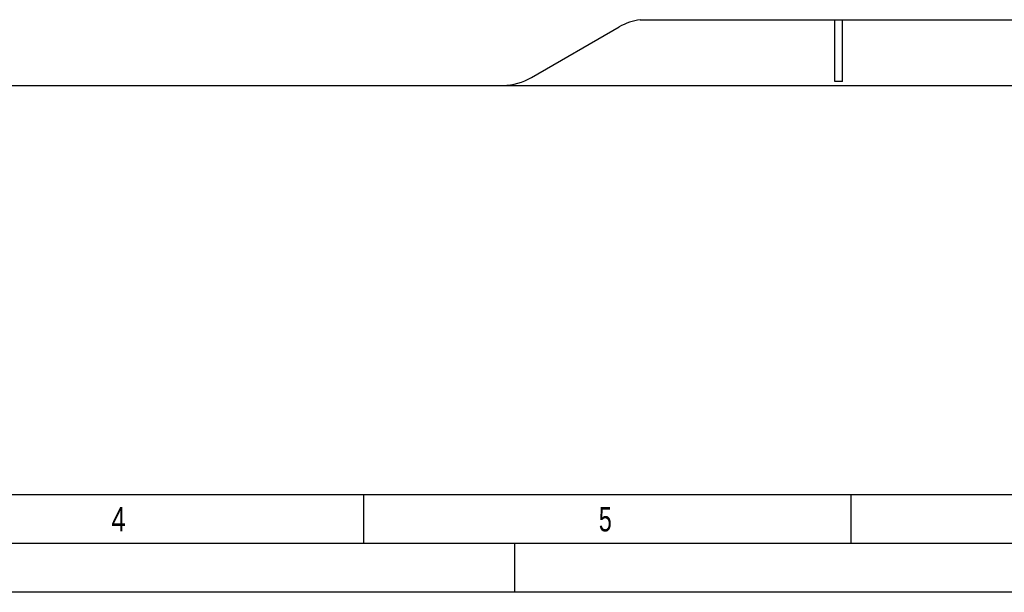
# Model space of a CAD drawing. Header units: millimetres. Extents: x 0 to 1189, y 0 to 841.
# Tile 2 of 131: x 159 to 260, y 0 to 59. Entities that reach past the tile are written whole.
import ezdxf

# ---------------------------------------------------------------- set-up
doc = ezdxf.new("R2010")
doc.units = ezdxf.units.MM
doc.header["$LTSCALE"] = 65.395
doc.layers.get('0').update_dxf_attribs({"linetype": 'CONTINUOUS'})
for name, color, linetype in [('8M25C_GENSET_STD_GRUNDRAHMEN_ABL2569', 7, 'CONTINUOUS'), ('8M25C_GENSET_STD_GRUNDRAHMEN_T1_PBL2570', 7, 'CONTINUOUS'), ('oben_11_VBL2568', 7, 'CONTINUOUS')]:
    doc.layers.add(name, color=color, linetype=linetype)
doc.styles.add('TEXTSTYLE_2', font='txt')

# ---------------------------------------------------------------- blocks, each defined once
blk = doc.blocks.new('8M25C_GENSET_STD_GRUNDRAHMEN_T1_PBL2570', base_point=(194.9, 90))
at = {"layer": '8M25C_GENSET_STD_GRUNDRAHMEN_T1_PBL2570', "color": 7, "linetype": 'Continuous'}
for p, q in [((222.85, 58.74), (330.8, 58.74)), ((242.8, 52.4), (242.8, 58.74)), ((243.6, 52.4), (243.6, 58.74)), ((211.69, 52.8), (220.69, 58)), ((39, 52), (350.8, 52)), ((208.8, 52), (208.8, 52)), ((243.6, 52.4), (242.8, 52.4))]:
    blk.add_line(p, q, dxfattribs=at)
for centre, start, end in [((223.69, 52.8), 97.9913, 120), ((208.69, 58), 271.0088, 300)]:
    blk.add_arc(centre, 6, start, end, dxfattribs=at)
blk = doc.blocks.new('8M25C_GENSET_STD_GRUNDRAHMEN_ABL2569', base_point=(194.9, 90))
at = {"layer": '8M25C_GENSET_STD_GRUNDRAHMEN_T1_PBL2570'}
blk.add_blockref('8M25C_GENSET_STD_GRUNDRAHMEN_T1_PBL2570', (194.9, 90), dxfattribs=at)
blk = doc.blocks.new('OBEN_11_VBL2568', base_point=(222.74, 94.7))
at = {"layer": '8M25C_GENSET_STD_GRUNDRAHMEN_ABL2569'}
blk.add_blockref('8M25C_GENSET_STD_GRUNDRAHMEN_ABL2569', (194.9, 90), dxfattribs=at)

msp = doc.modelspace()

# ---------------------------------------------------------------- linework, layer by layer
at = {"color": 5, "linetype": 'Continuous'}
for p, q in [((1179, 10), (10, 10)), ((194.5, 5), (194.5, 10)), ((244.5, 5), (244.5, 10)), ((210, 0), (210, 5)), ((1189, 0), (0, 0))]:
    msp.add_line(p, q, dxfattribs=at)
at = {"color": 6, "linetype": 'Continuous'}
msp.add_line((1184, 5), (5, 5), dxfattribs=at)

# ---------------------------------------------------------------- block references
at = {"layer": 'oben_11_VBL2568'}
msp.add_blockref('OBEN_11_VBL2568', (222.73893, 94.7), dxfattribs=at)

# ---------------------------------------------------------------- texts
at = {"color": 5, "linetype": 'Continuous', "style": 'TEXTSTYLE_2'}
for s, width, p in [('4', 0.785714, (168.606, 6.248)), ('5', 0.714286, (218.606, 6.248))]:
    msp.add_text(s, height=2.50001, dxfattribs=dict(at, width=width)).set_placement(p)

doc.saveas('drawing.dxf')
